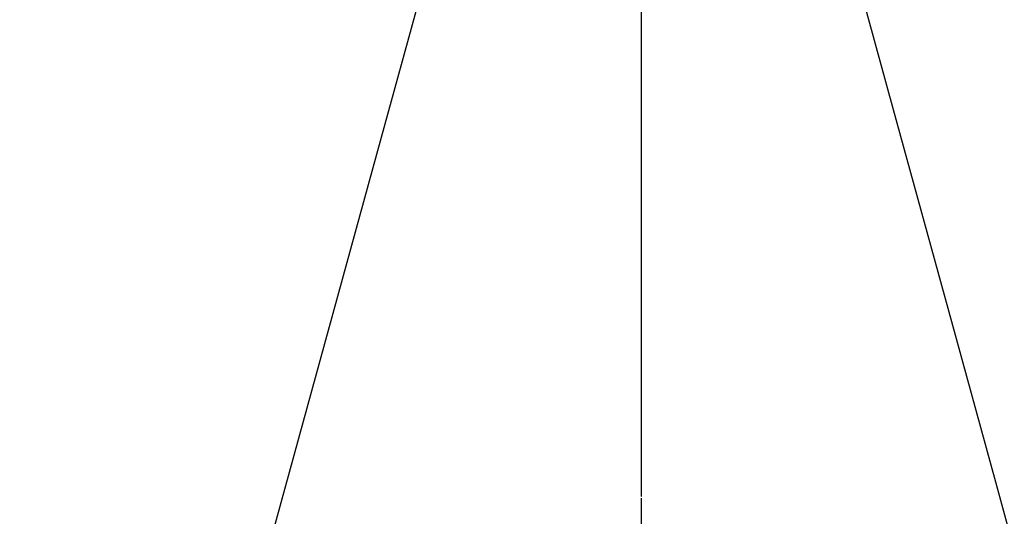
# Model space of a CAD drawing. Header units: millimetres. Extents: x 20 to 26059, y 28 to 17777.
# Tile 41 of 72: x 8177 to 9637, y 12194 to 12930. Entities that reach past the tile are written whole.
import ezdxf

# ---------------------------------------------------------------- set-up
doc = ezdxf.new("R2010")
doc.units = ezdxf.units.MM
doc.header["$LTSCALE"] = 2
doc.layers.add('COMPONENT_GEOMETRY', color=7, linetype='Continuous')
doc.styles.add('SLDTEXTSTYLE0', font='TXT', dxfattribs={"width": 0.75})
doc.dimstyles.new('SLDDIMSTYLE1', dxfattribs={"dimtxt": 150, "dimasz": 6.604, "dimexe": 0, "dimexo": 0.0625, "dimgap": 37.5, "dimtad": 0, "dimtih": 1, "dimtoh": 1, "dimdec": 1, "dimrnd": 1e-09, "dimzin": 12, "dimdsep": 46, "dimtxsty": 'SLDTEXTSTYLE0', "dimsah": 1, "dimcen": 0.09, "dimadec": 0, "dimazin": 3, "dimtfac": 1, "dimtdec": 1, "dimtofl": 0, "dimtmove": 0, "dimatfit": 3, "dimfxl": 1, "dimfrac": 2, "dimtolj": 1, "dimtzin": 12, "dimarcsym": 0})

# ---------------------------------------------------------------- blocks, each defined once
blk = doc.blocks.new('_D_2')
at = {"layer": 'COMPONENT_GEOMETRY', "color": 7}
for p, q in [((9098.5, 12220.7), (9098.5, 9251.8)), ((12499.9, 9762), (12499.9, 9251.8)), ((10499.1, 9474.2), (10453.3, 9474.2)), ((10453.3, 9474.2), (10453.3, 9236.1)), ((11099.3, 9474.2), (11145, 9474.2)), ((11145, 9474.2), (11145, 9236.1)), ((9098.5, 9258.2), (10276.5, 9258.2)), ((12499.9, 9258.2), (11321.8, 9258.2)), ((10453.3, 9236.1), (10499.1, 9236.1)), ((11145, 9236.1), (11099.3, 9236.1))]:
    blk.add_line(p, q, dxfattribs=at)
for points in [[(9098.5, 9258.2), (9105.1, 9257.1), (9105.1, 9259.2)], [(12499.9, 9258.2), (12493.2, 9259.2), (12493.2, 9257.1)]]:
    blk.add_solid(points, dxfattribs=at)
at = {"layer": 'COMPONENT_GEOMETRY', "color": 7, "char_height": 150, "attachment_point": 1, "style": 'SLDTEXTSTYLE0'}
for s, insert in [('5\'6.96"', (10499.1, 9429.4)), ('1700.7mm', (10306.9, 9205))]:
    blk.add_mtext(s, dxfattribs=dict(at, insert=insert))

msp = doc.modelspace()

# ---------------------------------------------------------------- linework, layer by layer
at = {"color": 7, "linetype": 'Continuous', "lineweight": 25, "flags": 128}
for points in [[(8177.35, 10801.92), (8260.81, 11105.99), (8347.06, 11420.22), (8433.31, 11734.45), (8519.56, 12048.68), (8648.94, 12520.03), (8713.62, 12755.7), (8778.31, 12991.38), (8833.91, 13193.93)], [(9363.01, 13193.93), (9385.87, 13110.66), (9472.1, 12796.5), (9558.33, 12482.33), (9623.45, 12245.1), (9688.57, 12007.86), (9774.8, 11693.7), (9861.03, 11379.53), (10019.57, 10801.92)]]:
    msp.add_lwpolyline(points, dxfattribs=at)
at = {"layer": 'COMPONENT_GEOMETRY', "color": 7}
msp.add_line((9098.46, 12947.43), (9098.46, 12223.2), dxfattribs=at)

# ---------------------------------------------------------------- dimensions: what is measured, and where the dimension line sits
dim = msp.add_linear_dim(base=(9098.46, 9258.16), p1=(12499.85, 9764.53), p2=(9098.46, 12223.2), dimstyle='SLDDIMSTYLE1', dxfattribs=at)
dim.commit()
dim.dimension.update_dxf_attribs({"geometry": '_D_2', "text_midpoint": (10799.16, 9258.16), "dimtype": 160})

doc.saveas('drawing.dxf')
